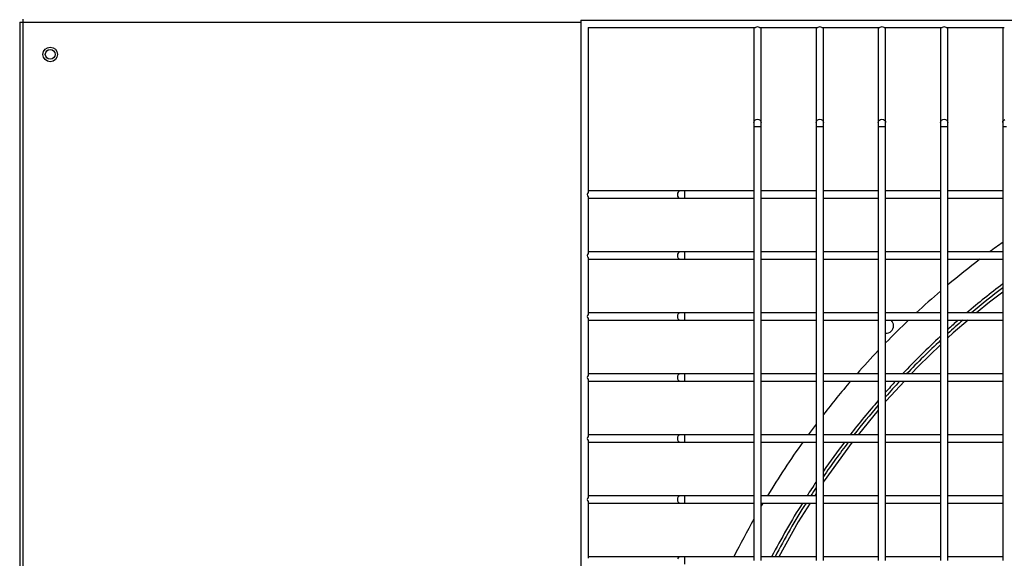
# Model space of a CAD drawing. Header units: millimetres. Extents: x 4 to 3534, y 14 to 98.
# Tile 86 of 161: x 19.209 to 19.612, y 60.546 to 60.767. Entities that reach past the tile are written whole.
import ezdxf

# ---------------------------------------------------------------- set-up
doc = ezdxf.new("R2010")
doc.units = ezdxf.units.MM
doc.header["$MEASUREMENT"] = 0
doc.layers.add('ARQ - EQUIPO CONDENSADORA', color=2, linetype='Continuous')

msp = doc.modelspace()

# ---------------------------------------------------------------- linework, layer by layer
at = {"layer": 'ARQ - EQUIPO CONDENSADORA', "color": 7, "linetype": 'Continuous'}
for p, q in [((19.20860317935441, 60.76592699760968), (19.20860317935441, 60.01192899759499)), ((19.20860317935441, 60.76592699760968), (19.20985317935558, 60.76592699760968)), ((19.20985317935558, 60.76717799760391), (19.20985317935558, 60.76592699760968)), ((19.20985317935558, 60.76592699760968), (19.20985317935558, 60.01192899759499)), ((19.20985317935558, 60.76592699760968), (19.43860317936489, 60.76592699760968)), ((19.43860317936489, 60.76667799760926), (19.43860317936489, 60.01067799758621)), ((19.43860317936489, 60.76667799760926), (20.12310317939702, 60.76667799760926)), ((19.44160317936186, 60.76367799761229), (19.51025372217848, 60.76367799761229)), ((19.44160317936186, 60.76367799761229), (19.44160317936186, 60.69602745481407)), ((19.50960317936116, 60.76367799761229), (19.50960317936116, 60.76317799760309)), ((19.50960317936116, 60.76317799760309), (19.50960317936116, 60.72480497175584)), ((19.51195263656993, 60.76367799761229), (19.5357537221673, 60.76367799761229)), ((19.51260317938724, 60.76317799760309), (19.51260317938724, 60.76367799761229)), ((19.51260317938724, 60.72480497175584), (19.51260317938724, 60.76317799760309)), ((19.53510317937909, 60.76367799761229), (19.53510317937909, 60.76317799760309)), ((19.53510317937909, 60.76317799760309), (19.53510317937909, 60.72480497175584)), ((19.53745263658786, 60.76367799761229), (19.56125372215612, 60.76367799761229)), ((19.53810317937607, 60.76317799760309), (19.53810317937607, 60.76367799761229)), ((19.53810317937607, 60.72480497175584), (19.53810317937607, 60.76317799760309)), ((19.56060317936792, 60.76367799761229), (19.56060317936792, 60.76317799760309)), ((19.56060317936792, 60.76317799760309), (19.56060317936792, 60.72480497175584)), ((19.56295263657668, 60.76367799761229), (19.58675372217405, 60.76367799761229)), ((19.56360317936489, 60.76317799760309), (19.56360317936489, 60.76367799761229)), ((19.56360317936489, 60.72480497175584), (19.56360317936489, 60.76317799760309)), ((19.58610317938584, 60.76367799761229), (19.58610317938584, 60.76317799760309)), ((19.58610317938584, 60.76317799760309), (19.58610317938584, 60.72480497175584)), ((19.58845263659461, 60.76367799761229), (19.61225372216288, 60.76367799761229)), ((19.58910317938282, 60.76317799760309), (19.58910317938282, 60.76367799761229)), ((19.58910317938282, 60.72480497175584), (19.58910317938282, 60.76317799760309)), ((19.61160317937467, 60.76367799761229), (19.61160317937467, 60.76317799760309)), ((19.61160317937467, 60.76317799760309), (19.61160317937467, 60.72480497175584)), ((19.50960317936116, 60.72480497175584), (19.50971736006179, 60.72528638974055)), ((19.50971736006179, 60.72528638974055), (19.51004251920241, 60.7256945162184)), ((19.51004251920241, 60.7256945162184), (19.51052915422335, 60.72596721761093)), ((19.51052915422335, 60.72596721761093), (19.5111031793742, 60.72606297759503)), ((19.5111031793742, 60.72606297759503), (19.51167720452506, 60.72596721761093)), ((19.51167720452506, 60.72596721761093), (19.51216383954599, 60.7256945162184)), ((19.51216383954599, 60.7256945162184), (19.51248899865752, 60.72528638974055)), ((19.51248899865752, 60.72528638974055), (19.51260317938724, 60.72480497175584)), ((19.53510317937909, 60.72480497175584), (19.53521736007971, 60.72528638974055)), ((19.53521736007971, 60.72528638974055), (19.53554251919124, 60.7256945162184)), ((19.53554251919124, 60.7256945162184), (19.53602915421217, 60.72596721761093)), ((19.53602915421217, 60.72596721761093), (19.53660317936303, 60.72606297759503)), ((19.53660317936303, 60.72606297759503), (19.53717720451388, 60.72596721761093)), ((19.53717720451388, 60.72596721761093), (19.53766383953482, 60.7256945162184)), ((19.53766383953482, 60.7256945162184), (19.53798899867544, 60.72528638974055)), ((19.53798899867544, 60.72528638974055), (19.53810317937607, 60.72480497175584)), ((19.56060317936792, 60.72480497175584), (19.56071736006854, 60.72528638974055)), ((19.56071736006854, 60.72528638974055), (19.56104251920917, 60.7256945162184)), ((19.56104251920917, 60.7256945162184), (19.5615291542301, 60.72596721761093)), ((19.5615291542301, 60.72596721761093), (19.56210317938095, 60.72606297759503)), ((19.56210317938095, 60.72606297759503), (19.56267720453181, 60.72596721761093)), ((19.56267720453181, 60.72596721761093), (19.56316383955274, 60.7256945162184)), ((19.56316383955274, 60.7256945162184), (19.56348899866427, 60.72528638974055)), ((19.56348899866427, 60.72528638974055), (19.56360317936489, 60.72480497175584)), ((19.58610317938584, 60.72480497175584), (19.58621736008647, 60.72528638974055)), ((19.58621736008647, 60.72528638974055), (19.58654251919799, 60.7256945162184)), ((19.58654251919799, 60.7256945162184), (19.58702915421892, 60.72596721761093)), ((19.58702915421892, 60.72596721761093), (19.58760317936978, 60.72606297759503)), ((19.58760317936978, 60.72606297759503), (19.58817720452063, 60.72596721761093)), ((19.58817720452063, 60.72596721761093), (19.58866383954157, 60.7256945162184)), ((19.58866383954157, 60.7256945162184), (19.5889889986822, 60.72528638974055)), ((19.5889889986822, 60.72528638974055), (19.58910317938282, 60.72480497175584)), ((19.61160317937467, 60.72480497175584), (19.61171736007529, 60.72528638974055)), ((19.61171736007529, 60.72528638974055), (19.61204251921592, 60.7256945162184)), ((19.61204251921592, 60.7256945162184), (19.61252915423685, 60.72596721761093)), ((19.50960317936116, 60.72480497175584), (19.50960317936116, 60.72312763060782)), ((19.50960317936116, 60.72312763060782), (19.50960317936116, 60.6951785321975)), ((19.50960317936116, 60.72312763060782), (19.5111031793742, 60.72312763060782)), ((19.5111031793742, 60.72312763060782), (19.51260317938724, 60.72312763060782)), ((19.51260317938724, 60.72312763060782), (19.51260317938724, 60.72480497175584)), ((19.51260317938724, 60.69517799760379), (19.51260317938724, 60.72312763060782)), ((19.53510317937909, 60.72480497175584), (19.53510317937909, 60.72312763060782)), ((19.53510317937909, 60.72312763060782), (19.53510317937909, 60.6951785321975)), ((19.53510317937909, 60.72312763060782), (19.53660317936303, 60.72312763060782)), ((19.53660317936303, 60.72312763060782), (19.53810317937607, 60.72312763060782)), ((19.53810317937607, 60.72312763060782), (19.53810317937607, 60.72480497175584)), ((19.53810317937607, 60.69517799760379), (19.53810317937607, 60.72312763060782)), ((19.56060317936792, 60.72480497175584), (19.56060317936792, 60.72312763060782)), ((19.56060317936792, 60.72312763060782), (19.56060317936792, 60.6951785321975)), ((19.56060317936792, 60.72312763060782), (19.56210317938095, 60.72312763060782)), ((19.56210317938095, 60.72312763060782), (19.56360317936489, 60.72312763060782)), ((19.56360317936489, 60.72312763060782), (19.56360317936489, 60.72480497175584)), ((19.56360317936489, 60.69517799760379), (19.56360317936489, 60.72312763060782)), ((19.58610317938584, 60.72480497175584), (19.58610317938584, 60.72312763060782)), ((19.58610317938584, 60.72312763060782), (19.58610317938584, 60.6951785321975)), ((19.58610317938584, 60.72312763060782), (19.58760317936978, 60.72312763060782)), ((19.58760317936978, 60.72312763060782), (19.58910317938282, 60.72312763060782)), ((19.58910317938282, 60.72312763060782), (19.58910317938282, 60.72480497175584)), ((19.58910317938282, 60.69517799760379), (19.58910317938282, 60.72312763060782)), ((19.61160317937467, 60.72480497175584), (19.61160317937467, 60.72312763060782)), ((19.61160317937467, 60.72312763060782), (19.61160317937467, 60.6951785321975)), ((19.61160317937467, 60.72312763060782), (19.61310317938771, 60.72312763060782)), ((19.44210317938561, 60.69667799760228), (19.44160317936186, 60.69667799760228)), ((19.44160317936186, 60.69432854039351), (19.44160317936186, 60.67102745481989)), ((19.44160317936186, 60.69367799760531), (19.44210317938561, 60.69367799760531)), ((19.47950209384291, 60.69667799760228), (19.44210317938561, 60.69667799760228)), ((19.44210317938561, 60.69367799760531), (19.47950209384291, 60.69367799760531)), ((19.47833984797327, 60.69575202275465), (19.47824408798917, 60.69517799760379)), ((19.47824408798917, 60.69517799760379), (19.47833984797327, 60.69460397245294)), ((19.47861254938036, 60.69623865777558), (19.47833984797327, 60.69575202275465)), ((19.47833984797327, 60.69460397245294), (19.47861254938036, 60.694117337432)), ((19.4790206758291, 60.69656381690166), (19.47861254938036, 60.69623865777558)), ((19.47861254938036, 60.694117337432), (19.4790206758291, 60.69379217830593)), ((19.47950209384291, 60.69667799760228), (19.4790206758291, 60.69656381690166)), ((19.4790206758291, 60.69379217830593), (19.47950209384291, 60.69367799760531)), ((19.48117943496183, 60.69667799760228), (19.47950209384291, 60.69667799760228)), ((19.47950209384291, 60.69367799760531), (19.48117943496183, 60.69367799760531)), ((19.50960317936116, 60.69667799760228), (19.48117943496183, 60.69667799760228)), ((19.48117943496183, 60.69667799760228), (19.48117943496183, 60.69367799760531)), ((19.48117943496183, 60.69367799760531), (19.50960317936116, 60.69367799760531)), ((19.50960317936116, 60.6951785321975), (19.50960317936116, 60.67017853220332)), ((19.53510317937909, 60.69667799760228), (19.51260317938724, 60.69667799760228)), ((19.51260317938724, 60.67017799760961), (19.51260317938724, 60.69517799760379)), ((19.51260317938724, 60.69367799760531), (19.53510317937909, 60.69367799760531)), ((19.53510317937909, 60.6951785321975), (19.53510317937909, 60.67017853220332)), ((19.56060317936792, 60.69667799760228), (19.53810317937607, 60.69667799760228)), ((19.53810317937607, 60.67017799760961), (19.53810317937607, 60.69517799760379)), ((19.53810317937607, 60.69367799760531), (19.56060317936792, 60.69367799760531)), ((19.56060317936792, 60.6951785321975), (19.56060317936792, 60.67017853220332)), ((19.58610317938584, 60.69667799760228), (19.56360317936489, 60.69667799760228)), ((19.56360317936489, 60.67017799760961), (19.56360317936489, 60.69517799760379)), ((19.56360317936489, 60.69367799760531), (19.58610317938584, 60.69367799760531)), ((19.58610317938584, 60.6951785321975), (19.58610317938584, 60.67017853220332)), ((19.61160317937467, 60.69667799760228), (19.58910317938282, 60.69667799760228)), ((19.58910317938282, 60.67017799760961), (19.58910317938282, 60.69517799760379)), ((19.58910317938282, 60.69367799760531), (19.61160317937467, 60.69367799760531)), ((19.61160317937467, 60.6951785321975), (19.61160317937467, 60.67017853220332)), ((19.44210317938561, 60.6716779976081), (19.44160317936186, 60.6716779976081)), ((19.44160317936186, 60.66932854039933), (19.44160317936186, 60.64602745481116)), ((19.44160317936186, 60.66867799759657), (19.44210317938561, 60.66867799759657)), ((19.47950209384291, 60.6716779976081), (19.44210317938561, 60.6716779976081)), ((19.44210317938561, 60.66867799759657), (19.47950209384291, 60.66867799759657)), ((19.47833984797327, 60.67075202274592), (19.47824408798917, 60.67017799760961)), ((19.47824408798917, 60.67017799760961), (19.47833984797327, 60.66960397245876)), ((19.47861254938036, 60.6712386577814), (19.47833984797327, 60.67075202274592)), ((19.47833984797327, 60.66960397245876), (19.47861254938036, 60.66911733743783)), ((19.4790206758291, 60.67156381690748), (19.47861254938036, 60.6712386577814)), ((19.47861254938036, 60.66911733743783), (19.4790206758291, 60.66879217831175)), ((19.47950209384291, 60.6716779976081), (19.4790206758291, 60.67156381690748)), ((19.4790206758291, 60.66879217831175), (19.47950209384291, 60.66867799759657)), ((19.48117943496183, 60.6716779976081), (19.47950209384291, 60.6716779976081)), ((19.47950209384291, 60.66867799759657), (19.48117943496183, 60.66867799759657)), ((19.50960317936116, 60.6716779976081), (19.48117943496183, 60.6716779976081)), ((19.48117943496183, 60.6716779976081), (19.48117943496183, 60.66867799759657)), ((19.48117943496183, 60.66867799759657), (19.50960317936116, 60.66867799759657)), ((19.50960317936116, 60.67017853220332), (19.50960317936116, 60.64517853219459)), ((19.53510317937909, 60.6716779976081), (19.51260317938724, 60.6716779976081)), ((19.51260317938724, 60.64517799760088), (19.51260317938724, 60.67017799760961)), ((19.51260317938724, 60.66867799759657), (19.53510317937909, 60.66867799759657)), ((19.53510317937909, 60.67017853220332), (19.53510317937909, 60.64517853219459)), ((19.56060317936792, 60.6716779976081), (19.53810317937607, 60.6716779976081)), ((19.53810317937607, 60.64517799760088), (19.53810317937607, 60.67017799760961)), ((19.53810317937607, 60.66867799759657), (19.56060317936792, 60.66867799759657)), ((19.56060317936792, 60.67017853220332), (19.56060317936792, 60.64517853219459)), ((19.58610317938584, 60.6716779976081), (19.56360317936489, 60.6716779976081)), ((19.56360317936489, 60.64517799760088), (19.56360317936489, 60.67017799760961)), ((19.56360317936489, 60.66867799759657), (19.58610317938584, 60.66867799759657)), ((19.58610317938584, 60.67017853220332), (19.58610317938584, 60.64517853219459)), ((19.61160317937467, 60.6716779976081), (19.58910317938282, 60.6716779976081)), ((19.58910317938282, 60.64517799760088), (19.58910317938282, 60.67017799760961)), ((19.58910317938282, 60.66867799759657), (19.61160317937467, 60.66867799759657)), ((19.61160317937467, 60.67017853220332), (19.61160317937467, 60.64517853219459)), ((19.61160317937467, 60.65523762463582), (19.60617749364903, 60.65114452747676)), ((19.60617749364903, 60.65114452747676), (19.60092202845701, 60.64667799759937)), ((19.44210317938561, 60.64667799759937), (19.44160317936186, 60.64667799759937)), ((19.47950209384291, 60.64667799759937), (19.44210317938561, 60.64667799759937)), ((19.47833984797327, 60.64575202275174), (19.47824408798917, 60.64517799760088)), ((19.47824408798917, 60.64517799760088), (19.47833984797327, 60.64460397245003)), ((19.47861254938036, 60.64623865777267), (19.47833984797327, 60.64575202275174)), ((19.47833984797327, 60.64460397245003), (19.47861254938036, 60.64411733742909)), ((19.4790206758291, 60.64656381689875), (19.47861254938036, 60.64623865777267)), ((19.47950209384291, 60.64667799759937), (19.4790206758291, 60.64656381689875)), ((19.48117943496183, 60.64667799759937), (19.47950209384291, 60.64667799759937)), ((19.50960317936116, 60.64667799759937), (19.48117943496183, 60.64667799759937)), ((19.48117943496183, 60.64667799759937), (19.48117943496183, 60.6436779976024)), ((19.50960317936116, 60.64517853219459), (19.50960317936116, 60.62017853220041)), ((19.53510317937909, 60.64667799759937), (19.51260317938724, 60.64667799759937)), ((19.51260317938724, 60.6201779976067), (19.51260317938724, 60.64517799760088)), ((19.53510317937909, 60.64517853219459), (19.53510317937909, 60.62017853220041)), ((19.56060317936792, 60.64667799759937), (19.53810317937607, 60.64667799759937)), ((19.53810317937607, 60.6201779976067), (19.53810317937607, 60.64517799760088)), ((19.56060317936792, 60.64517853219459), (19.56060317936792, 60.62017853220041)), ((19.58610317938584, 60.64667799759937), (19.56360317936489, 60.64667799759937)), ((19.56360317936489, 60.6201779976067), (19.56360317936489, 60.64517799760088)), ((19.58610317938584, 60.64517853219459), (19.58610317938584, 60.62017853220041)), ((19.61160317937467, 60.64667799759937), (19.58910317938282, 60.64667799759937)), ((19.58910317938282, 60.6201779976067), (19.58910317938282, 60.64517799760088)), ((19.61160317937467, 60.64517853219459), (19.61160317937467, 60.62017853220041)), ((19.44160317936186, 60.6443285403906), (19.44160317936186, 60.62102745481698)), ((19.44160317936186, 60.6436779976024), (19.44210317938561, 60.6436779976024)), ((19.44210317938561, 60.6436779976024), (19.47950209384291, 60.6436779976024)), ((19.47861254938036, 60.64411733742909), (19.4790206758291, 60.64379217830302)), ((19.4790206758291, 60.64379217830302), (19.47950209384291, 60.6436779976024)), ((19.47950209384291, 60.6436779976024), (19.48117943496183, 60.6436779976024)), ((19.48117943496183, 60.6436779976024), (19.50960317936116, 60.6436779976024)), ((19.51260317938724, 60.6436779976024), (19.53510317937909, 60.6436779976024)), ((19.53810317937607, 60.6436779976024), (19.56060317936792, 60.6436779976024)), ((19.56360317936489, 60.6436779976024), (19.58610317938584, 60.6436779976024)), ((19.58910317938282, 60.6436779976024), (19.61160317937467, 60.6436779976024)), ((19.59739213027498, 60.6436779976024), (19.59131757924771, 60.6385153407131)), ((19.59131757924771, 60.6385153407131), (19.58910317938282, 60.63639811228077)), ((19.58610317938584, 60.63352975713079), (19.5770739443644, 60.62489673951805)), ((19.5770739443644, 60.62489673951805), (19.57407955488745, 60.62167799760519)), ((19.44210317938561, 60.62167799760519), (19.44160317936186, 60.62167799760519)), ((19.47950209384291, 60.62167799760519), (19.44210317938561, 60.62167799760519)), ((19.47833984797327, 60.62075202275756), (19.47824408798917, 60.6201779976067)), ((19.47861254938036, 60.62123865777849), (19.47833984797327, 60.62075202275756)), ((19.4790206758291, 60.62156381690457), (19.47861254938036, 60.62123865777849)), ((19.47950209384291, 60.62167799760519), (19.4790206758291, 60.62156381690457)), ((19.48117943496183, 60.62167799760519), (19.47950209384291, 60.62167799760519)), ((19.50960317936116, 60.62167799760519), (19.48117943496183, 60.62167799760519)), ((19.48117943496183, 60.62167799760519), (19.48117943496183, 60.61867799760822)), ((19.53510317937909, 60.62167799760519), (19.51260317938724, 60.62167799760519)), ((19.56060317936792, 60.62167799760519), (19.53810317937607, 60.62167799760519)), ((19.58610317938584, 60.62167799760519), (19.56360317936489, 60.62167799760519)), ((19.61160317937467, 60.62167799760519), (19.58910317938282, 60.62167799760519)), ((19.44160317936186, 60.61932854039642), (19.44160317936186, 60.59602745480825)), ((19.44160317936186, 60.61867799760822), (19.44210317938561, 60.61867799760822)), ((19.44210317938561, 60.61867799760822), (19.47950209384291, 60.61867799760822)), ((19.47824408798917, 60.6201779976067), (19.47833984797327, 60.61960397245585)), ((19.47833984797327, 60.61960397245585), (19.47861254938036, 60.61911733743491)), ((19.47861254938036, 60.61911733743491), (19.4790206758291, 60.61879217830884)), ((19.4790206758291, 60.61879217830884), (19.47950209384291, 60.61867799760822)), ((19.47950209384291, 60.61867799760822), (19.48117943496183, 60.61867799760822)), ((19.48117943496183, 60.61867799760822), (19.50960317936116, 60.61867799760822)), ((19.50960317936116, 60.62017853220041), (19.50960317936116, 60.59517853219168)), ((19.51260317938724, 60.59517799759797), (19.51260317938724, 60.6201779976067)), ((19.51260317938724, 60.61867799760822), (19.53510317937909, 60.61867799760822)), ((19.53510317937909, 60.62017853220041), (19.53510317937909, 60.59517853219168)), ((19.53810317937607, 60.59517799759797), (19.53810317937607, 60.6201779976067)), ((19.53810317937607, 60.61867799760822), (19.56060317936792, 60.61867799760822)), ((19.56060317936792, 60.62017853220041), (19.56060317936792, 60.59517853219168)), ((19.56360317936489, 60.59517799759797), (19.56360317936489, 60.6201779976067)), ((19.56360317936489, 60.61867799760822), (19.58610317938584, 60.61867799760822)), ((19.57128866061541, 60.61867799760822), (19.5637931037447, 60.61062084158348)), ((19.58610317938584, 60.62017853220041), (19.58610317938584, 60.59517853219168)), ((19.58910317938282, 60.59517799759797), (19.58910317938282, 60.6201779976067)), ((19.58910317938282, 60.61867799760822), (19.61160317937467, 60.61867799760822)), ((19.61160317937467, 60.62017853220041), (19.61160317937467, 60.59517853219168)), ((19.5637931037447, 60.61062084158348), (19.56360317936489, 60.61039038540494)), ((19.56060317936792, 60.60675015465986), (19.55230247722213, 60.59667799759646)), ((19.44210317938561, 60.59667799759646), (19.44160317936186, 60.59667799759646)), ((19.47950209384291, 60.59667799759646), (19.44210317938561, 60.59667799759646)), ((19.47861254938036, 60.59623865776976), (19.47833984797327, 60.59575202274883)), ((19.4790206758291, 60.59656381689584), (19.47861254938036, 60.59623865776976)), ((19.47950209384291, 60.59667799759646), (19.4790206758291, 60.59656381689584)), ((19.48117943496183, 60.59667799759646), (19.47950209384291, 60.59667799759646)), ((19.50960317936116, 60.59667799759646), (19.48117943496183, 60.59667799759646)), ((19.48117943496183, 60.59667799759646), (19.48117943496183, 60.59367799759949)), ((19.53510317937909, 60.59667799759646), (19.51260317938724, 60.59667799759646)), ((19.56060317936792, 60.59667799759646), (19.53810317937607, 60.59667799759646)), ((19.58610317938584, 60.59667799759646), (19.56360317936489, 60.59667799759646)), ((19.61160317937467, 60.59667799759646), (19.58910317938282, 60.59667799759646)), ((19.44160317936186, 60.59432854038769), (19.44160317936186, 60.57102745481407)), ((19.44160317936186, 60.59367799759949), (19.44210317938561, 60.59367799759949)), ((19.44210317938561, 60.59367799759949), (19.47950209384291, 60.59367799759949)), ((19.47833984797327, 60.59575202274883), (19.47824408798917, 60.59517799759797)), ((19.47824408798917, 60.59517799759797), (19.47833984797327, 60.59460397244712)), ((19.47833984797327, 60.59460397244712), (19.47861254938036, 60.59411733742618)), ((19.47861254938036, 60.59411733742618), (19.4790206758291, 60.59379217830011)), ((19.4790206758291, 60.59379217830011), (19.47950209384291, 60.59367799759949)), ((19.47950209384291, 60.59367799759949), (19.48117943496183, 60.59367799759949)), ((19.48117943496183, 60.59367799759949), (19.50960317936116, 60.59367799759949)), ((19.50960317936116, 60.59517853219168), (19.50960317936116, 60.5701785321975)), ((19.51260317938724, 60.57017799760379), (19.51260317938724, 60.59517799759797)), ((19.51260317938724, 60.59367799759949), (19.53510317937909, 60.59367799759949)), ((19.53510317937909, 60.59517853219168), (19.53510317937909, 60.5701785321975)), ((19.53810317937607, 60.57017799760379), (19.53810317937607, 60.59517799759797)), ((19.53810317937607, 60.59367799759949), (19.56060317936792, 60.59367799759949)), ((19.54992621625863, 60.59367799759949), (19.53842173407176, 60.57781230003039)), ((19.56060317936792, 60.59517853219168), (19.56060317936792, 60.5701785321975)), ((19.56360317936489, 60.57017799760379), (19.56360317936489, 60.59517799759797)), ((19.56360317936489, 60.59367799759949), (19.58610317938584, 60.59367799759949)), ((19.58610317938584, 60.59517853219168), (19.58610317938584, 60.5701785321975)), ((19.58910317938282, 60.57017799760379), (19.58910317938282, 60.59517799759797)), ((19.58910317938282, 60.59367799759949), (19.61160317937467, 60.59367799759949)), ((19.61160317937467, 60.59517853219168), (19.61160317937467, 60.5701785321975)), ((19.53842173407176, 60.57781230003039), (19.53810317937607, 60.57731151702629)), ((19.53510317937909, 60.57259537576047), (19.53451962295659, 60.57167799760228)), ((19.44210317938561, 60.57167799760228), (19.44160317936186, 60.57167799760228)), ((19.44160317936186, 60.56932854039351), (19.44160317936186, 60.54602745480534)), ((19.44160317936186, 60.56867799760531), (19.44210317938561, 60.56867799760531)), ((19.47950209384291, 60.57167799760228), (19.44210317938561, 60.57167799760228)), ((19.44210317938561, 60.56867799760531), (19.47950209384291, 60.56867799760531)), ((19.47833984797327, 60.57075202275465), (19.47824408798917, 60.57017799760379)), ((19.47824408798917, 60.57017799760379), (19.47833984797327, 60.56960397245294)), ((19.47861254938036, 60.57123865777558), (19.47833984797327, 60.57075202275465)), ((19.47833984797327, 60.56960397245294), (19.47861254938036, 60.569117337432)), ((19.4790206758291, 60.57156381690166), (19.47861254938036, 60.57123865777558)), ((19.47861254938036, 60.569117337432), (19.4790206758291, 60.56879217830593)), ((19.47950209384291, 60.57167799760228), (19.4790206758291, 60.57156381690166)), ((19.4790206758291, 60.56879217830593), (19.47950209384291, 60.56867799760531)), ((19.48117943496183, 60.57167799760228), (19.47950209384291, 60.57167799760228)), ((19.47950209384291, 60.56867799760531), (19.48117943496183, 60.56867799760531)), ((19.50960317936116, 60.57167799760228), (19.48117943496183, 60.57167799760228)), ((19.48117943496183, 60.57167799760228), (19.48117943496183, 60.56867799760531)), ((19.48117943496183, 60.56867799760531), (19.50960317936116, 60.56867799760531)), ((19.50960317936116, 60.5701785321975), (19.50960317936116, 60.54517853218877)), ((19.53510317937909, 60.57167799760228), (19.51260317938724, 60.57167799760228)), ((19.51260317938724, 60.54517799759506), (19.51260317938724, 60.57017799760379)), ((19.51260317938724, 60.56867799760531), (19.53510317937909, 60.56867799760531)), ((19.53261128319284, 60.56867799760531), (19.52772834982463, 60.56100179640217)), ((19.53510317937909, 60.5701785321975), (19.53510317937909, 60.54517853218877)), ((19.56060317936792, 60.57167799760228), (19.53810317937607, 60.57167799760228)), ((19.53810317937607, 60.54517799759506), (19.53810317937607, 60.57017799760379)), ((19.53810317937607, 60.56867799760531), (19.56060317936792, 60.56867799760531)), ((19.56060317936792, 60.5701785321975), (19.56060317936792, 60.54517853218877)), ((19.58610317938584, 60.57167799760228), (19.56360317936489, 60.57167799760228)), ((19.56360317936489, 60.54517799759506), (19.56360317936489, 60.57017799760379)), ((19.56360317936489, 60.56867799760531), (19.58610317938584, 60.56867799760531)), ((19.58610317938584, 60.5701785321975), (19.58610317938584, 60.54517853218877)), ((19.61160317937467, 60.57167799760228), (19.58910317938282, 60.57167799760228)), ((19.58910317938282, 60.54517799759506), (19.58910317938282, 60.57017799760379)), ((19.58910317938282, 60.56867799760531), (19.61160317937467, 60.56867799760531)), ((19.61160317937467, 60.5701785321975), (19.61160317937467, 60.54517853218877)), ((19.52772834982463, 60.56100179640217), (19.51977311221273, 60.5466779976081)), ((19.44210317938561, 60.5466779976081), (19.44160317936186, 60.5466779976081)), ((19.47950209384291, 60.5466779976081), (19.44210317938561, 60.5466779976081)), ((19.47861254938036, 60.54623865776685), (19.47833984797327, 60.54575202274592)), ((19.4790206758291, 60.54656381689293), (19.47861254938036, 60.54623865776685)), ((19.47950209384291, 60.5466779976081), (19.4790206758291, 60.54656381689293)), ((19.48117943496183, 60.5466779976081), (19.47950209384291, 60.5466779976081)), ((19.50960317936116, 60.5466779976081), (19.48117943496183, 60.5466779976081)), ((19.48117943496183, 60.5466779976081), (19.48117943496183, 60.54367799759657)), ((19.53510317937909, 60.5466779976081), (19.51260317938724, 60.5466779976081)), ((19.56060317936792, 60.5466779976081), (19.53810317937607, 60.5466779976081)), ((19.58610317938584, 60.5466779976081), (19.56360317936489, 60.5466779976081)), ((19.61160317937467, 60.5466779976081), (19.58910317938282, 60.5466779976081))]:
    msp.add_line(p, q, dxfattribs=at)
for radius in [0.003000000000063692, 0.002000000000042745]:
    msp.add_circle((19.22110417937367, 60.75267699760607), radius, dxfattribs=at)
for centre, radius, start, end in [((19.51022706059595, 60.76313359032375), 0.000625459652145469, 119.4935046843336, 175.9286043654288), ((19.5111031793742, 60.76268778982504), 0.001304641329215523, 49.37510829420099, 130.6248918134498), ((19.51197929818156, 60.7631335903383), 0.0006254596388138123, 4.071395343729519, 60.50649599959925), ((19.53572706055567, 60.7631335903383), 0.0006254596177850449, 119.4935031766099, 175.9286082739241), ((19.53660317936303, 60.76268778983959), 0.001304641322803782, 49.37510806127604, 130.6248920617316), ((19.53747929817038, 60.76313359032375), 0.0006254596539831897, 4.071393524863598, 60.50649504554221), ((19.5612270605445, 60.76313359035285), 0.0006254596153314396, 119.4935030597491, 175.9286084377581), ((19.56210317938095, 60.76268778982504), 0.001304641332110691, 49.37510834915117, 130.624891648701), ((19.56297929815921, 60.76313359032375), 0.0006254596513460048, 4.071394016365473, 60.50649522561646), ((19.58672706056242, 60.7631335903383), 0.0006254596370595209, 119.4935038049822, 175.9286034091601), ((19.58760317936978, 60.76268778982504), 0.001304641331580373, 49.37510833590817, 130.6248916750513), ((19.58847929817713, 60.7631335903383), 0.0006254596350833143, 4.07139236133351, 60.5064959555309), ((19.61222706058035, 60.7631335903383), 0.0006254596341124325, 119.4935036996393, 175.928604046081), ((19.44259338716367, 60.69517799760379), 0.00130464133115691, 139.3751083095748, 220.6248916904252), ((19.44214758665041, 60.69605411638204), 0.0006254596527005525, 94.07139333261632, 150.5064948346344), ((19.44214758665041, 60.69430187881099), 0.0006254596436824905, 209.493504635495, 265.9286070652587), ((19.81560417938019, 60.38967699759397), 0.3512500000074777, 125.5058281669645, 126.5968914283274), ((19.44259338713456, 60.67017799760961), 0.00130464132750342, 139.3751081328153, 220.6248918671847), ((19.44214758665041, 60.67105411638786), 0.0006254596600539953, 94.07139371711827, 150.5064945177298), ((19.44214758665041, 60.66930187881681), 0.0006254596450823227, 209.4935044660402, 265.9286068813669), ((19.81560417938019, 60.38967699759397), 0.3512500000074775, 127.4099721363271, 130.1538830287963), ((19.81560417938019, 60.38967699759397), 0.3375000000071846, 127.189088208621, 130.4047614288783), ((19.81560417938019, 60.38967699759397), 0.3362500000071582, 127.3508701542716, 130.1538887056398), ((19.81560417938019, 60.38967699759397), 0.3512500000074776, 130.7972015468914, 132.972962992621), ((19.44259338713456, 60.64517799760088), 0.001304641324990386, 139.375108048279, 220.6248919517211), ((19.44214758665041, 60.64605411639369), 0.0006254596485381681, 94.0713933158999, 150.5064954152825), ((19.44214758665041, 60.64430187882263), 0.0006254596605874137, 209.4935059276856, 265.9286064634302), ((19.81560417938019, 60.38967699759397), 0.3512500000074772, 133.6861177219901, 135.8435713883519), ((19.56387416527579, 60.64140701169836), 0.003000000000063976, 264.817486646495, 0), ((19.56387416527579, 60.64140701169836), 0.003000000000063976, 0, 49.20002135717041), ((19.81560417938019, 60.38967699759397), 0.3375000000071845, 131.184284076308, 132.153107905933), ((19.81560417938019, 60.38967699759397), 0.3362500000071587, 130.9402519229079, 132.346217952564), ((19.81560417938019, 60.38967699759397), 0.3375000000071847, 132.8438745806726, 136.5745347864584), ((19.81560417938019, 60.38967699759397), 0.3362500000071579, 133.0417309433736, 136.3725983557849), ((19.81560417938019, 60.38967699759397), 0.3512500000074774, 136.550557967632, 138.6619017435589), ((19.44259338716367, 60.6201779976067), 0.001304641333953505, 139.3751083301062, 220.6248916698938), ((19.44214758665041, 60.62105411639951), 0.0006254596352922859, 94.07139223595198, 150.5064952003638), ((19.44214758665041, 60.6193018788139), 0.0006254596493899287, 209.4935050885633, 265.9286068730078), ((19.81560417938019, 60.38967699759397), 0.3512500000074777, 139.3104482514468, 142.1891033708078), ((19.81560417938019, 60.38967699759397), 0.3375000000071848, 137.2717858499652, 138.3027086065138), ((19.81560417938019, 60.38967699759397), 0.3362500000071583, 137.0747316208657, 138.5423554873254), ((19.81560417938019, 60.38967699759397), 0.3375000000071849, 139.0741958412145, 142.1688681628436), ((19.81560417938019, 60.38967699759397), 0.3362500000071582, 139.3204721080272, 142.0032804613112), ((19.81560417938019, 60.38967699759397), 0.3512500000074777, 142.9946545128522, 143.8907573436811), ((19.44259338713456, 60.59517799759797), 0.001304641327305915, 139.3751081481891, 220.6248918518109), ((19.44214758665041, 60.59605411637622), 0.0006254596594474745, 94.07139362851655, 150.506494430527), ((19.44214758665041, 60.59430187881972), 0.0006254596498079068, 209.4935048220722, 265.9286067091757), ((19.81560417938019, 60.38967699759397), 0.3512500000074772, 144.4941718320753, 148.7916062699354), ((19.81560417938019, 60.38967699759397), 0.3375000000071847, 142.8109117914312, 145.308167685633), ((19.81560417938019, 60.38967699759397), 0.336250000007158, 142.6491298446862, 145.6170703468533), ((19.81560417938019, 60.38967699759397), 0.3375000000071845, 146.2133509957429, 147.3665707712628), ((19.81560417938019, 60.38967699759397), 0.3362500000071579, 146.5330146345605, 147.2300750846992), ((19.44259338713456, 60.57017799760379), 0.001304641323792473, 139.375107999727, 220.624892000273), ((19.44214758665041, 60.57105411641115), 0.0006254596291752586, 94.07139218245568, 150.5064960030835), ((19.4421475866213, 60.56930187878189), 0.0006254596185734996, 209.4935040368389, 265.9286086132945), ((19.81560417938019, 60.38967699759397), 0.3512500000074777, 149.3620520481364, 149.6138876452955), ((19.81560417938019, 60.38967699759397), 0.3375000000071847, 147.9693170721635, 152.2776006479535), ((19.81560417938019, 60.38967699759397), 0.3362500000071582, 147.8359668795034, 152.1656116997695), ((19.81560417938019, 60.38967699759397), 0.3512500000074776, 150.5957300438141, 153.4500438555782), ((19.44214758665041, 60.54605411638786), 0.000625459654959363, 94.07139361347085, 150.5064950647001)]:
    msp.add_arc(centre, radius, start, end, dxfattribs=at)

doc.saveas('drawing.dxf')
